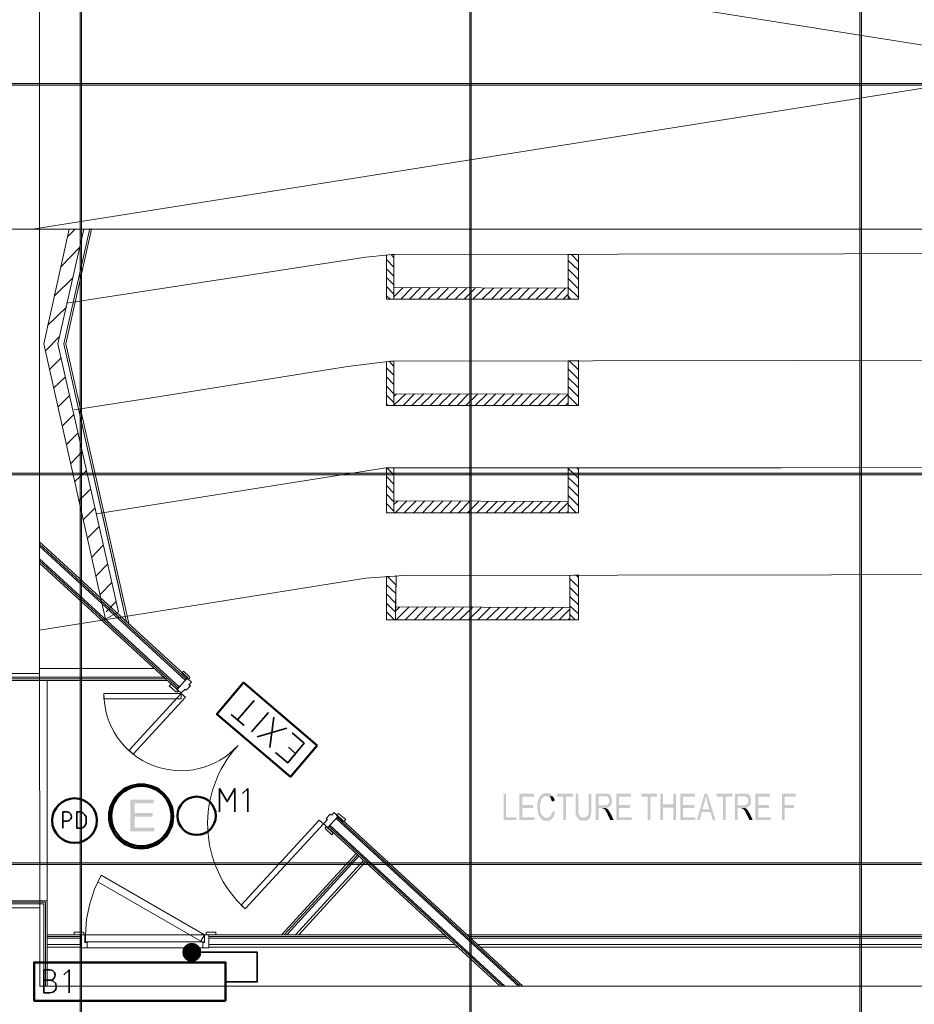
# Model space of a CAD drawing. Header units: millimetres. Extents: x 1.7 to 32.8, y 0.3 to 23.1.
# Tile 61 of 106: x 17.2 to 20, y 4.1 to 7.1. Entities that reach past the tile are written whole.
import ezdxf

# ---------------------------------------------------------------- set-up
doc = ezdxf.new("R2010")
doc.units = ezdxf.units.MM
doc.layers.add('PDF_Geometry', color=9, linetype='Continuous', true_color=0x808080)
doc.layers.add('PDF_Solid Fills', color=9, linetype='Continuous', true_color=0x808080)

msp = doc.modelspace()

# ---------------------------------------------------------------- hatches: boundary and pattern name
at = {"layer": 'PDF_Solid Fills', "transparency": 33554559}
for color, points in [(256, [(29.8551, 6.9181), (29.8551, 6.9215), (2.9827, 6.9215), (2.9827, 6.9164), (29.8551, 6.9164)]), (256, [(29.8551, 5.7181), (29.8551, 5.7215), (2.9827, 5.7215), (2.9827, 5.7165), (29.8551, 5.7165)]), (256, [(18.7355, 4.7348), (18.7288, 4.7348), (18.7288, 4.6532), (18.7671, 4.6532), (18.7671, 4.6615), (18.7355, 4.6615)]), (256, [(18.8221, 4.7348), (18.7771, 4.7348), (18.7771, 4.6532), (18.8238, 4.6532), (18.8238, 4.6615), (18.7855, 4.6615), (18.7855, 4.6899), (18.8188, 4.6899), (18.8188, 4.6999), (18.7855, 4.6999), (18.7855, 4.7248), (18.8221, 4.7248)]), (256, [(18.8605, 4.7365), (18.8555, 4.7365), (18.8538, 4.7348), (18.8505, 4.7348), (18.8488, 4.7332), (18.8471, 4.7332), (18.8454, 4.7315), (18.8454, 4.7299), (18.8438, 4.7282), (18.8421, 4.7282), (18.8405, 4.7265), (18.8388, 4.7248), (18.8388, 4.7232), (18.8371, 4.7215), (18.8371, 4.7182), (18.8354, 4.7165), (18.8354, 4.7148), (18.8338, 4.7132), (18.8338, 4.7082), (18.8321, 4.7065), (18.8321, 4.6832), (18.8338, 4.6815), (18.8338, 4.6748), (18.8354, 4.6715), (18.8354, 4.6698), (18.8371, 4.6682), (18.8371, 4.6665), (18.8388, 4.6632), (18.8405, 4.6615), (18.8405, 4.6598), (18.8605, 4.6598), (18.8571, 4.6598), (18.8555, 4.6615), (18.8538, 4.6615), (18.8521, 4.6632), (18.8505, 4.6649), (18.8488, 4.6649), (18.8471, 4.6665), (18.8471, 4.6682), (18.8454, 4.6698), (18.8438, 4.6715), (18.8438, 4.6732), (18.8421, 4.6765), (18.8421, 4.6798), (18.8405, 4.6832), (18.8405, 4.6948), (18.8405, 4.7032), (18.8421, 4.7065), (18.8421, 4.7115), (18.8438, 4.7148), (18.8438, 4.7165), (18.8454, 4.7182), (18.8471, 4.7199), (18.8471, 4.7215), (18.8488, 4.7232), (18.8505, 4.7232), (18.8505, 4.7248), (18.8521, 4.7248), (18.8538, 4.7265), (18.8788, 4.7265), (18.8788, 4.7282), (18.8771, 4.7299), (18.8755, 4.7315), (18.8738, 4.7315), (18.8738, 4.7332), (18.8721, 4.7348), (18.8688, 4.7348), (18.8671, 4.7365), (18.8638, 4.7365)]), (256, [(18.9421, 4.7348), (18.8921, 4.7348), (18.8921, 4.7248), (18.9121, 4.7248), (18.9121, 4.6532), (18.9204, 4.6532), (18.9204, 4.7248), (18.9421, 4.7248)]), (256, [(18.9588, 4.7348), (18.9504, 4.7348), (18.9504, 4.6865), (18.9504, 4.6715), (18.9521, 4.6698), (18.9521, 4.6665), (18.9521, 4.6665), (18.9538, 4.6649), (18.9538, 4.6632), (18.9555, 4.6598), (18.9738, 4.6615), (18.9671, 4.6615), (18.9655, 4.6632), (18.9655, 4.6632), (18.9638, 4.6649), (18.9621, 4.6665), (18.9621, 4.6682), (18.9605, 4.6698), (18.9605, 4.6715), (18.9588, 4.6732), (18.9588, 4.6865)]), (256, [(18.9988, 4.7348), (18.9905, 4.7348), (18.9905, 4.6765), (18.9888, 4.6748), (18.9888, 4.6682), (18.9871, 4.6682), (18.9871, 4.6665), (18.9871, 4.6665), (18.9854, 4.6649), (18.9838, 4.6632), (18.9821, 4.6632), (18.9821, 4.6615), (18.9738, 4.6615), (18.9555, 4.6598), (18.9555, 4.6582), (18.9571, 4.6582), (18.9588, 4.6565), (18.9605, 4.6549), (18.9605, 4.6549), (18.9621, 4.6532), (18.9638, 4.6532), (18.9655, 4.6515), (18.9838, 4.6515), (18.9854, 4.6532), (18.9854, 4.6532), (18.9871, 4.6549), (18.9888, 4.6549), (18.9905, 4.6565), (18.9921, 4.6582), (18.9938, 4.6598), (18.9938, 4.6615), (18.9954, 4.6632), (18.9954, 4.6649), (18.9971, 4.6682), (18.9971, 4.6732), (18.9988, 4.6748), (18.9988, 4.6865)]), (256, [(19.0405, 4.7348), (19.0121, 4.7348), (19.0121, 4.6532), (19.0205, 4.6532), (19.0205, 4.6899), (19.0454, 4.6899), (19.0471, 4.6915), (19.0505, 4.6915), (19.0521, 4.6932), (19.0538, 4.6932), (19.0555, 4.6948), (19.0571, 4.6965), (19.0571, 4.6982), (19.0588, 4.6982), (19.0205, 4.6982), (19.0205, 4.7265), (19.0405, 4.7265), (19.0588, 4.7282), (19.0571, 4.7299), (19.0555, 4.7315), (19.0538, 4.7315), (19.0521, 4.7332), (19.0505, 4.7332), (19.0488, 4.7348), (19.0421, 4.7348)]), (256, [(19.1204, 4.7348), (19.0755, 4.7348), (19.0755, 4.6532), (19.1221, 4.6532), (19.1221, 4.6615), (19.0838, 4.6615), (19.0838, 4.6899), (19.1171, 4.6899), (19.1171, 4.6999), (19.0838, 4.6999), (19.0838, 4.7248), (19.1204, 4.7248)]), (256, [(19.2004, 4.7348), (19.1521, 4.7348), (19.1521, 4.7248), (19.1721, 4.7248), (19.1721, 4.6532), (19.1804, 4.6532), (19.1804, 4.7248), (19.2004, 4.7248)]), (256, [(19.2188, 4.7348), (19.2105, 4.7348), (19.2105, 4.6532), (19.2188, 4.6532), (19.2188, 4.6915), (19.2504, 4.6915), (19.2188, 4.7015)]), (256, [(19.2588, 4.7348), (19.2504, 4.7348), (19.2504, 4.7015), (19.2188, 4.7015), (19.2504, 4.6915), (19.2504, 4.6532), (19.2588, 4.6532)]), (256, [(19.3171, 4.7348), (19.2721, 4.7348), (19.2721, 4.6532), (19.3188, 4.6532), (19.3188, 4.6615), (19.2804, 4.6615), (19.2804, 4.6899), (19.3154, 4.6899), (19.3154, 4.6999), (19.2804, 4.6999), (19.2804, 4.7248), (19.3171, 4.7248)]), (256, [(19.3554, 4.7348), (19.3471, 4.7348), (19.3238, 4.6532), (19.3321, 4.6532), (19.3388, 4.6782), (19.3654, 4.6782), (19.3404, 4.6865), (19.3471, 4.7099), (19.3488, 4.7115), (19.3488, 4.7182), (19.3504, 4.7199), (19.3504, 4.7265)]), (256, [(19.3554, 4.7348), (19.3504, 4.7265), (19.3521, 4.7248), (19.3521, 4.7215), (19.3538, 4.7182), (19.3538, 4.7148), (19.3554, 4.7115), (19.3554, 4.7099), (19.3621, 4.6865), (19.3404, 4.6865), (19.3654, 4.6782), (19.3721, 4.6532), (19.3804, 4.6532)]), (256, [(19.4321, 4.7348), (19.3838, 4.7348), (19.3838, 4.7248), (19.4038, 4.7248), (19.4038, 4.6532), (19.4121, 4.6532), (19.4121, 4.7248), (19.4321, 4.7248)]), (256, [(19.4688, 4.7348), (19.4404, 4.7348), (19.4404, 4.6532), (19.4488, 4.6532), (19.4488, 4.6899), (19.4738, 4.6899), (19.4754, 4.6915), (19.4788, 4.6915), (19.4804, 4.6932), (19.4821, 4.6932), (19.4838, 4.6948), (19.4854, 4.6965), (19.4854, 4.6982), (19.4871, 4.6982), (19.4488, 4.6982), (19.4488, 4.7265), (19.4688, 4.7265), (19.4871, 4.7282), (19.4854, 4.7299), (19.4838, 4.7315), (19.4821, 4.7315), (19.4804, 4.7332), (19.4788, 4.7332), (19.4771, 4.7348), (19.4704, 4.7348)]), (256, [(19.5488, 4.7348), (19.5038, 4.7348), (19.5038, 4.6532), (19.5504, 4.6532), (19.5504, 4.6615), (19.5121, 4.6615), (19.5121, 4.6899), (19.5454, 4.6899), (19.5454, 4.6999), (19.5121, 4.6999), (19.5121, 4.7248), (19.5488, 4.7248)]), (256, [(19.6271, 4.7348), (19.5854, 4.7348), (19.5854, 4.6532), (19.5938, 4.6532), (19.5938, 4.6899), (19.6221, 4.6899), (19.6221, 4.6999), (19.5938, 4.6999), (19.5938, 4.7248), (19.6271, 4.7248)]), (7, [(17.6505, 4.7165), (17.5788, 4.7165), (17.5788, 4.6182), (17.6522, 4.6182), (17.6522, 4.6298), (17.5922, 4.6298), (17.5922, 4.6632), (17.6472, 4.6632), (17.6472, 4.6748), (17.5922, 4.6748), (17.5922, 4.7048), (17.6505, 4.7048)]), (256, [(18.8788, 4.7265), (18.8605, 4.7265), (18.8671, 4.7265), (18.8688, 4.7248), (18.8705, 4.7248), (18.8721, 4.7232), (18.8721, 4.7215), (18.8738, 4.7199), (18.8738, 4.7182), (18.8755, 4.7165), (18.8755, 4.7148), (18.8771, 4.7115), (18.8771, 4.7099), (18.8855, 4.7132), (18.8855, 4.7165), (18.8838, 4.7182), (18.8838, 4.7199), (18.8821, 4.7215), (18.8821, 4.7232), (18.8805, 4.7248)]), (256, [(19.0588, 4.7282), (19.0405, 4.7265), (19.0438, 4.7265), (19.0454, 4.7248), (19.0488, 4.7248), (19.0488, 4.7232), (19.0505, 4.7215), (19.0521, 4.7215), (19.0521, 4.7182), (19.0538, 4.7165), (19.0538, 4.7099), (19.0521, 4.7065), (19.0521, 4.7032), (19.0505, 4.7032), (19.0488, 4.7015), (19.0471, 4.6999), (19.0438, 4.6999), (19.0421, 4.6982), (19.0205, 4.6982), (19.0588, 4.6982), (19.0588, 4.6999), (19.0604, 4.7015), (19.0604, 4.7032), (19.0621, 4.7048), (19.0621, 4.7182), (19.0604, 4.7215), (19.0604, 4.7232), (19.0588, 4.7248), (19.0588, 4.7265)]), (256, [(19.4871, 4.7282), (19.4688, 4.7265), (19.4721, 4.7265), (19.4738, 4.7248), (19.4771, 4.7248), (19.4771, 4.7232), (19.4788, 4.7215), (19.4804, 4.7215), (19.4804, 4.7182), (19.4821, 4.7165), (19.4821, 4.7099), (19.4804, 4.7065), (19.4804, 4.7032), (19.4788, 4.7032), (19.4771, 4.7015), (19.4754, 4.6999), (19.4721, 4.6999), (19.4704, 4.6982), (19.4488, 4.6982), (19.4871, 4.6982), (19.4871, 4.6999), (19.4888, 4.7015), (19.4888, 4.7032), (19.4904, 4.7048), (19.4904, 4.7182), (19.4888, 4.7215), (19.4888, 4.7232), (19.4871, 4.7248), (19.4871, 4.7265)]), (256, [(18.8788, 4.6815), (18.8788, 4.6782), (18.8771, 4.6765), (18.8771, 4.6748), (18.8755, 4.6715), (18.8755, 4.6698), (18.8738, 4.6682), (18.8738, 4.6665), (18.8721, 4.6649), (18.8721, 4.6649), (18.8705, 4.6632), (18.8688, 4.6632), (18.8671, 4.6615), (18.8638, 4.6615), (18.8621, 4.6598), (18.8421, 4.6598), (18.8438, 4.6582), (18.8454, 4.6565), (18.8454, 4.6549), (18.8471, 4.6549), (18.8488, 4.6532), (18.8505, 4.6532), (18.8521, 4.6515), (18.8688, 4.6515), (18.8705, 4.6532), (18.8721, 4.6532), (18.8738, 4.6549), (18.8755, 4.6549), (18.8755, 4.6565), (18.8771, 4.6582), (18.8788, 4.6598), (18.8788, 4.6598), (18.8805, 4.6615), (18.8821, 4.6632), (18.8821, 4.6649), (18.8838, 4.6682), (18.8838, 4.6698), (18.8855, 4.6715), (18.8855, 4.6765), (18.8871, 4.6782)]), (256, [(19.0438, 4.6899), (19.0305, 4.6899), (19.0321, 4.6899), (19.0338, 4.6882), (19.0371, 4.6882), (19.0388, 4.6865), (19.0388, 4.6865), (19.0405, 4.6848), (19.0421, 4.6832), (19.0421, 4.6815), (19.0438, 4.6798), (19.0438, 4.6782), (19.0454, 4.6765), (19.0471, 4.6748), (19.0471, 4.6715), (19.0488, 4.6698), (19.0571, 4.6532), (19.0671, 4.6532), (19.0571, 4.6748), (19.0555, 4.6748), (19.0555, 4.6765), (19.0538, 4.6798), (19.0521, 4.6815), (19.0521, 4.6832), (19.0505, 4.6848), (19.0488, 4.6865), (19.0488, 4.6865), (19.0471, 4.6882), (19.0471, 4.6882)]), (256, [(19.4721, 4.6899), (19.4588, 4.6899), (19.4604, 4.6899), (19.4621, 4.6882), (19.4654, 4.6882), (19.4671, 4.6865), (19.4671, 4.6865), (19.4688, 4.6848), (19.4704, 4.6832), (19.4704, 4.6815), (19.4721, 4.6798), (19.4721, 4.6782), (19.4738, 4.6765), (19.4754, 4.6748), (19.4754, 4.6715), (19.4771, 4.6698), (19.4854, 4.6532), (19.4954, 4.6532), (19.4854, 4.6748), (19.4838, 4.6748), (19.4838, 4.6765), (19.4821, 4.6798), (19.4804, 4.6815), (19.4804, 4.6832), (19.4788, 4.6848), (19.4771, 4.6865), (19.4771, 4.6865), (19.4754, 4.6882), (19.4754, 4.6882)]), (256, [(29.8551, 4.5182), (29.8551, 4.5215), (2.9827, 4.5215), (2.9827, 4.5165), (29.8551, 4.5165)])]:
    msp.add_hatch(color=color, dxfattribs=at).paths.add_polyline_path(points)

# ---------------------------------------------------------------- linework, layer by layer
at = {"layer": 'PDF_Geometry', "lineweight": 5}
for points in [[(17.4288, 0.2783), (17.4288, 22.9158), (17.4288, 22.8592), (17.4238, 22.8592), (17.4238, 22.9158), (17.4238, 0.2783)], [(18.6288, 0.2783), (18.6288, 22.9158), (18.6288, 22.8592), (18.6238, 22.8592), (18.6238, 22.9158), (18.6238, 0.2783)], [(19.8304, 0.2783), (19.8304, 22.9158), (19.8304, 22.8592), (19.8254, 22.8592), (19.8254, 22.9158), (19.8254, 0.2783)]]:
    msp.add_lwpolyline(points, dxfattribs=at)
at = {"layer": 'PDF_Geometry', "lineweight": 18}
for points in [[(17.8022, 9.348), (17.8022, 9.3914), (17.1905, 9.3914), (17.1905, 5.1048), (17.2988, 5.1048), (17.2988, 7.4797), (23.557, 7.4797), (23.557, 5.1132), (23.6653, 5.1132), (23.6653, 9.2747), (23.677, 9.2747), (23.677, 9.393), (23.0503, 9.393), (23.0503, 9.263), (23.557, 9.263), (23.557, 7.5698), (17.2988, 7.5698), (17.2988, 9.2597), (17.8022, 9.2597)], [(18.3905, 6.3948), (18.3905, 6.2581), (18.3671, 6.2581), (18.3671, 6.3931), (18.3855, 6.3948)], [(18.9588, 6.2581), (18.9588, 6.3948), (18.9271, 6.3948), (18.9271, 6.2581)], [(18.9271, 6.2915), (18.9271, 6.2581), (18.3905, 6.2581), (18.3905, 6.2931)], [(18.3671, 6.0648), (18.3671, 5.9298), (18.3905, 5.9298), (18.3905, 6.0665), (18.3805, 6.0665)], [(18.9588, 5.9298), (18.9588, 6.0681), (18.9271, 6.0681), (18.9271, 5.9298)], [(18.9271, 5.9648), (18.9271, 5.9298), (18.3905, 5.9298), (18.3905, 5.9665)], [(18.3671, 5.5998), (18.3671, 5.7381), (18.3905, 5.7381), (18.3905, 5.5998)], [(18.9588, 5.5998), (18.9588, 5.7381), (18.9271, 5.7381), (18.9271, 5.5998)], [(18.9271, 5.6348), (18.9271, 5.5998), (18.3905, 5.5998), (18.3905, 5.6365)], [(18.3971, 5.4048), (18.3955, 5.2698), (18.3671, 5.2698), (18.3671, 5.4032)], [(18.9321, 5.4065), (18.9588, 5.4082), (18.9588, 5.2698), (18.9321, 5.2698)], [(18.9321, 5.3082), (18.9321, 5.2698), (18.3955, 5.2698), (18.3955, 5.3098)], [(17.7372, 5.1065), (17.7588, 5.0865), (17.7605, 5.0898), (17.7622, 5.0915), (17.7605, 5.0948), (17.7421, 5.1115)], [(17.7055, 5.0715), (17.7272, 5.0515), (17.7238, 5.0482), (17.7188, 5.0482), (17.6988, 5.0665)], [(17.7538, 5.0898), (17.7222, 5.0548), (17.7355, 5.0448), (17.7472, 5.0565), (17.7505, 5.0532), (17.7638, 5.0665), (17.7588, 5.0698), (17.7671, 5.0782)], [(17.7355, 5.0265), (17.7355, 5.0432), (17.4972, 5.0432), (17.4972, 5.0265)], [(17.7355, 5.0432), (17.5755, 4.8682), (17.5872, 4.8565), (17.7488, 5.0315)], [(18.2188, 4.6649), (18.1871, 4.6298), (18.1738, 4.6415), (18.1855, 4.6549), (18.1821, 4.6582), (18.1938, 4.6715), (18.1988, 4.6682), (18.2055, 4.6765)], [(18.2355, 4.6482), (18.2138, 4.6682), (18.2171, 4.6715), (18.2205, 4.6732), (18.2221, 4.6715), (18.2421, 4.6549)], [(18.1738, 4.6415), (17.9321, 4.3799), (17.9205, 4.3915), (18.1605, 4.6532)], [(18.2038, 4.6132), (18.1821, 4.6332), (18.1805, 4.6315), (18.1788, 4.6282), (18.1805, 4.6249), (18.1988, 4.6082)], [(17.7955, 4.2798), (17.8072, 4.2999), (17.4888, 4.4832), (17.4788, 4.4632)], [(17.1989, 4.0482), (17.1989, 4.3832), (17.3005, 4.3832), (17.3005, 4.1415), (23.557, 4.1415), (23.557, 4.3949), (23.6653, 4.3949), (23.6653, 4.0482), (17.3005, 4.0482), (17.3005, 3.8632), (17.0672, 3.8632), (17.0672, 3.9599), (17.1989, 3.9599)], [(17.4055, 4.2999), (17.4055, 4.3082), (17.4338, 4.3082), (17.4355, 4.3065), (17.4355, 4.3049), (17.4355, 4.2999)], [(17.8422, 4.2999), (17.8422, 4.3082), (17.8138, 4.3082), (17.8122, 4.3065), (17.8122, 4.2999)], [(17.4272, 4.2999), (17.4272, 4.2599), (17.4455, 4.2599), (17.4455, 4.2765), (17.4388, 4.2765), (17.4388, 4.2999)], [(17.8072, 4.2782), (17.8072, 4.2999), (17.4405, 4.2999), (17.4405, 4.2782)], [(17.8205, 4.2999), (17.8205, 4.2599), (17.8022, 4.2599), (17.8022, 4.2765), (17.8072, 4.2765), (17.8072, 4.2999)]]:
    msp.add_lwpolyline(points, close=True, dxfattribs=at)
for points in [[(17.2772, 6.4731), (23.5986, 7.4748)], [(17.2772, 7.4748), (23.5986, 6.4731)], [(17.1472, 6.4731), (20.3387, 6.4731), (20.3887, 6.6081), (20.4871, 6.3381), (20.5354, 6.4731), (23.8536, 6.4731)], [(17.3122, 6.1198), (17.3905, 6.4731), (17.3122, 6.1198), (17.5022, 5.2715), (17.5422, 5.2948), (17.3555, 6.1198), (17.4355, 6.4731)], [(17.5555, 5.3148), (17.3738, 6.1198), (17.4538, 6.4748), (17.3738, 6.1198), (17.5672, 5.2632)], [(17.4588, 6.4731), (17.3805, 6.1198), (17.5755, 5.2548)], [(17.3855, 6.4498), (17.4088, 6.4731)], [(17.3655, 6.3581), (17.4222, 6.4165)], [(17.3822, 6.2448), (18.3038, 6.3865), (18.3855, 6.3948), (20.4704, 6.3981), (22.4703, 6.3981)], [(18.3905, 6.3565), (18.3671, 6.3798)], [(18.3905, 6.3848), (18.3821, 6.3948)], [(18.3905, 6.3948), (18.3905, 6.2931), (18.9271, 6.2915), (18.9271, 6.3948)], [(18.9588, 6.3465), (18.9271, 6.3765)], [(18.9588, 6.3731), (18.9371, 6.3948)], [(18.3905, 6.3281), (18.3671, 6.3515)], [(18.9588, 6.3181), (18.9271, 6.3498)], [(17.3455, 6.2681), (17.4022, 6.3248)], [(18.3905, 6.3015), (18.3671, 6.3248)], [(18.9588, 6.2898), (18.9271, 6.3215)], [(18.3905, 6.2731), (18.3671, 6.2965)], [(18.3905, 6.2648), (18.4188, 6.2931)], [(18.4121, 6.2581), (18.4471, 6.2931)], [(18.4388, 6.2581), (18.4738, 6.2931)], [(18.4671, 6.2581), (18.5021, 6.2931)], [(18.4955, 6.2581), (18.5305, 6.2915)], [(18.5238, 6.2581), (18.5571, 6.2915)], [(18.5505, 6.2581), (18.5855, 6.2915)], [(18.5788, 6.2581), (18.6138, 6.2915)], [(18.6071, 6.2581), (18.6405, 6.2915)], [(18.6338, 6.2581), (18.6688, 6.2915)], [(18.6621, 6.2581), (18.6971, 6.2915)], [(18.6905, 6.2581), (18.7238, 6.2915)], [(18.7171, 6.2581), (18.7521, 6.2915)], [(18.7455, 6.2581), (18.7805, 6.2915)], [(18.7738, 6.2581), (18.8071, 6.2915)], [(18.8021, 6.2581), (18.8354, 6.2915)], [(18.8288, 6.2581), (18.8638, 6.2915)], [(18.8571, 6.2581), (18.8905, 6.2915)], [(18.8855, 6.2581), (18.9188, 6.2915)], [(18.9588, 6.2631), (18.9271, 6.2931)], [(18.3788, 6.2581), (18.3671, 6.2681)], [(18.9121, 6.2581), (18.9271, 6.2731)], [(18.9355, 6.2581), (18.9271, 6.2665)], [(17.3238, 6.1765), (17.3822, 6.2331)], [(17.3172, 6.0981), (17.3605, 6.1431)], [(17.3288, 6.0398), (17.3655, 6.0765)], [(23.442, 5.9215), (22.5303, 6.0631), (22.442, 6.0681), (20.2471, 6.0698), (18.3805, 6.0665), (18.2472, 6.0498), (17.6705, 5.9582), (17.4055, 5.9165)], [(18.3905, 6.0498), (18.3755, 6.0665)], [(18.3905, 6.0665), (18.3905, 5.9665), (18.9271, 5.9648), (18.9271, 6.0681)], [(18.9588, 6.0398), (18.9304, 6.0681)], [(18.9588, 6.0681), (18.9588, 6.0698)], [(18.3905, 6.0231), (18.3671, 6.0465)], [(18.9588, 6.0115), (18.9271, 6.0431)], [(17.3422, 5.9831), (17.3788, 6.0181)], [(18.3905, 5.9948), (18.3671, 6.0181)], [(18.9588, 5.9848), (18.9271, 6.0148)], [(18.3905, 5.9665), (18.3671, 5.9898)], [(18.9588, 5.9565), (18.9271, 5.9881)], [(17.3555, 5.9248), (17.3922, 5.9615)], [(18.3905, 5.9398), (18.3671, 5.9615)], [(18.3905, 5.9582), (18.3988, 5.9665)], [(18.3905, 5.9315), (18.4271, 5.9665)], [(18.4188, 5.9298), (18.4538, 5.9665)], [(18.4455, 5.9298), (18.4821, 5.9665)], [(18.4738, 5.9298), (18.5105, 5.9665)], [(18.5021, 5.9298), (18.5371, 5.9665)], [(18.5288, 5.9298), (18.5655, 5.9665)], [(18.5571, 5.9298), (18.5938, 5.9665)], [(18.5855, 5.9298), (18.6205, 5.9665)], [(18.6121, 5.9298), (18.6488, 5.9665)], [(18.6405, 5.9298), (18.6771, 5.9665)], [(18.6688, 5.9298), (18.7038, 5.9665)], [(18.6971, 5.9298), (18.7321, 5.9665)], [(18.7238, 5.9298), (18.7605, 5.9665)], [(18.7521, 5.9298), (18.7871, 5.9665)], [(18.7805, 5.9298), (18.8154, 5.9665)], [(18.8071, 5.9298), (18.8438, 5.9665)], [(18.8354, 5.9298), (18.8705, 5.9648)], [(18.8638, 5.9298), (18.8988, 5.9648)], [(18.8921, 5.9298), (18.9271, 5.9648)], [(18.9571, 5.9298), (18.9271, 5.9598)], [(18.3721, 5.9298), (18.3671, 5.9348)], [(18.9188, 5.9298), (18.9271, 5.9381)], [(18.9288, 5.9298), (18.9271, 5.9315)], [(17.3688, 5.8665), (17.4055, 5.9031)], [(17.3822, 5.8098), (17.4172, 5.8448)], [(17.3955, 5.7515), (17.4305, 5.7882)], [(23.3736, 5.6032), (22.482, 5.7398), (19.5838, 5.7381), (18.3655, 5.7381), (17.6422, 5.6231), (17.4738, 5.5965)], [(18.3905, 5.7165), (18.3688, 5.7381)], [(18.3905, 5.7381), (18.3905, 5.6365), (18.9271, 5.6348), (18.9271, 5.7381)], [(18.9588, 5.7065), (18.9271, 5.7365)], [(18.9588, 5.7331), (18.9538, 5.7381)], [(17.4072, 5.6948), (17.4438, 5.7298)], [(18.3905, 5.6881), (18.3671, 5.7115)], [(18.9588, 5.6781), (18.9271, 5.7081)], [(17.4205, 5.6365), (17.4572, 5.6732)], [(18.3905, 5.6598), (18.3671, 5.6832)], [(18.9588, 5.6498), (18.9271, 5.6815)], [(18.3905, 5.6331), (18.3671, 5.6565)], [(18.9588, 5.6215), (18.9271, 5.6532)], [(17.4338, 5.5782), (17.4705, 5.6148)], [(18.3905, 5.6048), (18.3671, 5.6282)], [(18.3905, 5.6248), (18.4021, 5.6365)], [(18.3938, 5.5998), (18.4305, 5.6365)], [(18.4221, 5.5998), (18.4588, 5.6365)], [(18.4505, 5.5998), (18.4855, 5.6365)], [(18.4788, 5.5998), (18.5138, 5.6365)], [(18.5055, 5.5998), (18.5421, 5.6365)], [(18.5338, 5.5998), (18.5688, 5.6365)], [(18.5621, 5.5998), (18.5971, 5.6365)], [(18.5888, 5.5998), (18.6255, 5.6365)], [(18.6171, 5.5998), (18.6521, 5.6348)], [(18.6454, 5.5998), (18.6805, 5.6348)], [(18.6738, 5.5998), (18.7088, 5.6348)], [(18.7005, 5.5998), (18.7355, 5.6348)], [(18.7288, 5.5998), (18.7638, 5.6348)], [(18.7571, 5.5998), (18.7921, 5.6348)], [(18.7838, 5.5998), (18.8188, 5.6348)], [(18.8121, 5.5998), (18.8471, 5.6348)], [(18.8405, 5.5998), (18.8755, 5.6348)], [(18.8671, 5.5998), (18.9021, 5.6348)], [(18.8955, 5.5998), (18.9271, 5.6315)], [(18.9521, 5.5998), (18.9271, 5.6248)], [(18.9238, 5.5998), (18.9271, 5.6048)], [(17.4472, 5.5215), (17.4822, 5.5565)], [(17.2988, 5.4448), (17.7222, 5.0565), (17.7555, 5.0915), (17.2988, 5.5098)], [(17.7522, 5.0865), (17.2988, 5.5032)], [(17.7488, 5.0832), (17.2988, 5.4965)], [(17.4605, 5.4632), (17.4955, 5.4998)], [(17.7288, 5.0632), (17.2988, 5.4582)], [(17.7255, 5.0598), (17.2988, 5.4515)], [(17.4722, 5.4048), (17.5088, 5.4415)], [(17.2988, 5.2382), (18.3038, 5.3982), (18.4205, 5.4065), (20.3954, 5.4098), (22.507, 5.4065), (23.557, 5.2432)], [(18.3971, 5.3765), (18.3705, 5.4032)], [(18.3971, 5.4065), (18.3971, 5.4048), (18.3955, 5.3098), (18.9321, 5.3082), (18.9321, 5.4065)], [(18.9588, 5.3998), (18.9504, 5.4082)], [(17.4855, 5.3482), (17.5222, 5.3848)], [(18.3971, 5.3498), (18.3671, 5.3782)], [(18.9588, 5.3715), (18.9321, 5.3965)], [(18.9588, 5.3432), (18.9321, 5.3698)], [(18.3955, 5.3215), (18.3671, 5.3498)], [(18.9588, 5.3165), (18.9321, 5.3415)], [(17.5038, 5.2948), (17.5355, 5.3265)], [(18.3955, 5.2932), (18.3671, 5.3215)], [(18.3955, 5.2965), (18.4088, 5.3098)], [(18.3971, 5.2698), (18.4371, 5.3098)], [(18.4255, 5.2698), (18.4655, 5.3098)], [(18.4538, 5.2698), (18.4921, 5.3098)], [(18.4805, 5.2698), (18.5205, 5.3098)], [(18.5088, 5.2698), (18.5488, 5.3082)], [(18.5371, 5.2698), (18.5755, 5.3082)], [(18.5655, 5.2698), (18.6038, 5.3082)], [(18.5921, 5.2698), (18.6321, 5.3082)], [(18.6205, 5.2698), (18.6588, 5.3082)], [(18.6488, 5.2698), (18.6871, 5.3082)], [(18.6755, 5.2698), (18.7155, 5.3082)], [(18.7038, 5.2698), (18.7421, 5.3082)], [(18.7321, 5.2698), (18.7705, 5.3082)], [(18.7605, 5.2698), (18.7988, 5.3082)], [(18.7871, 5.2698), (18.8271, 5.3082)], [(18.8154, 5.2698), (18.8538, 5.3082)], [(18.8438, 5.2698), (18.8821, 5.3082)], [(18.8705, 5.2698), (18.9104, 5.3082)], [(18.9588, 5.2882), (18.9321, 5.3132)], [(18.3921, 5.2698), (18.3671, 5.2948)], [(18.8988, 5.2698), (18.9321, 5.3032)], [(18.9488, 5.2698), (18.9321, 5.2865)], [(17.1688, 5.2648), (17.1688, 5.0832), (17.6938, 5.0832)], [(17.1738, 5.2648), (17.1738, 5.0882), (17.6888, 5.0882)], [(17.1772, 5.2648), (17.1772, 5.0932), (17.6838, 5.0932)], [(18.9271, 5.2698), (18.9321, 5.2748)], [(17.2988, 5.1198), (17.6538, 5.1198)], [(17.2988, 5.1048), (17.3005, 4.3832)], [(17.3222, 4.4049), (17.3222, 5.0832)], [(18.7871, 4.1415), (18.2188, 4.6649), (18.1871, 4.6298), (18.7171, 4.1415)], [(18.7738, 4.1415), (18.2121, 4.6582)], [(18.7805, 4.1415), (18.2155, 4.6615)], [(18.7255, 4.1415), (18.1905, 4.6332)], [(18.7321, 4.1415), (18.1938, 4.6365)], [(18.0438, 4.2999), (18.2738, 4.5499)], [(18.0521, 4.2999), (18.2788, 4.5465)], [(18.0605, 4.2999), (18.2821, 4.5415)], [(18.0872, 4.2999), (18.2971, 4.5282)], [(18.0971, 4.2999), (18.3021, 4.5232)], [(17.4888, 4.4832), (17.4688, 4.4399), (17.4538, 4.3949), (17.4438, 4.3482), (17.4405, 4.2999)], [(17.1688, 3.9849), (17.1688, 4.4049), (17.3222, 4.4049), (17.3222, 4.1415)], [(17.1738, 3.9849), (17.1738, 4.3999), (17.3172, 4.3999), (17.3172, 4.1415)], [(17.1772, 3.9849), (17.1772, 4.3949), (17.3122, 4.3949), (17.3122, 4.1415)], [(17.3222, 4.2615), (17.4272, 4.2615), (17.4272, 4.2999), (17.3222, 4.2999)], [(17.4272, 4.2949), (17.3222, 4.2949)], [(17.4272, 4.2899), (17.3222, 4.2899)], [(17.8072, 4.2999), (17.4272, 4.2999), (17.4422, 4.2999)], [(17.8205, 4.2999), (17.8072, 4.2999), (17.8205, 4.2999)], [(18.5471, 4.2999), (17.8205, 4.2999), (17.8205, 4.2615), (18.5871, 4.2615)], [(18.5521, 4.2949), (17.8205, 4.2949)], [(18.5571, 4.2899), (17.8205, 4.2899)], [(22.242, 4.2999), (18.6155, 4.2999)], [(22.237, 4.2949), (18.6221, 4.2949)], [(22.232, 4.2899), (18.6271, 4.2899)], [(17.4272, 4.2698), (17.3222, 4.2698)], [(17.8022, 4.2599), (17.4455, 4.2599)], [(18.5788, 4.2698), (17.8205, 4.2698)], [(22.2103, 4.2698), (18.6488, 4.2698)], [(22.202, 4.2615), (18.6571, 4.2615)]]:
    msp.add_lwpolyline(points, dxfattribs=at)
at = {"layer": 'PDF_Geometry', "lineweight": 5}
for points in [[(29.8551, 6.9181), (29.8551, 6.9215), (2.9827, 6.9215), (2.9827, 6.9164), (29.8551, 6.9164)], [(29.8551, 5.7181), (29.8551, 5.7215), (2.9827, 5.7215), (2.9827, 5.7165), (29.8551, 5.7165)], [(29.8551, 4.5182), (29.8551, 4.5215), (2.9827, 4.5215), (2.9827, 4.5165), (29.8551, 4.5165)]]:
    msp.add_lwpolyline(points, close=True, dxfattribs=at)
at = {"layer": 'PDF_Geometry', "color": 3, "lineweight": 50}
for points in [[(18.1538, 4.8832), (17.9271, 5.0765), (17.8455, 4.9798), (18.0721, 4.7865)], [(17.8721, 4.0965), (17.8721, 4.2149), (17.2822, 4.2149), (17.2822, 4.0965)]]:
    msp.add_lwpolyline(points, close=True, dxfattribs=at)
at = {"layer": 'PDF_Geometry', "lineweight": 18}
msp.add_lwpolyline([(17.4972, 5.0432, 0.687452), (17.9105, 4.8832, 0.413949), (17.9321, 4.3799)], format="xyb", dxfattribs=at)
at = {"layer": 'PDF_Geometry', "color": 7, "lineweight": 35}
for points in [[(17.9088, 4.9615), (17.9605, 5.0215)], [(17.9288, 4.9448), (17.8888, 4.9782)], [(18.0038, 4.9848), (17.9522, 4.9248)], [(18.0088, 4.8765), (18.0205, 4.9698)], [(18.0605, 4.9365), (17.9688, 4.9099)], [(18.0772, 4.9215), (18.1138, 4.8899), (18.0638, 4.8298), (18.0255, 4.8615)], [(18.0872, 4.8582), (18.0655, 4.8782)], [(17.8538, 4.6782), (17.8538, 4.7499), (17.8772, 4.7099), (17.9005, 4.7499), (17.9005, 4.6782)], [(17.9405, 4.6782), (17.9405, 4.7499), (17.9238, 4.7348)], [(17.3705, 4.6282), (17.3705, 4.6782), (17.3838, 4.6782), (17.3905, 4.6765), (17.3955, 4.6715), (17.3972, 4.6632), (17.3955, 4.6565), (17.3905, 4.6515), (17.3838, 4.6498), (17.3705, 4.6498)], [(17.8721, 4.1549), (17.9688, 4.1549), (17.9688, 4.2465), (17.7671, 4.2465)], [(17.3305, 4.1599), (17.3388, 4.1615), (17.3455, 4.1682), (17.3472, 4.1765), (17.3455, 4.1832), (17.3388, 4.1899), (17.3305, 4.1915), (17.3122, 4.1915), (17.3122, 4.1215), (17.3305, 4.1215), (17.3405, 4.1232), (17.3488, 4.1299), (17.3505, 4.1399), (17.3488, 4.1499), (17.3405, 4.1582), (17.3305, 4.1599), (17.3122, 4.1599)], [(17.3905, 4.1215), (17.3905, 4.1915), (17.3738, 4.1765)]]:
    msp.add_lwpolyline(points, dxfattribs=at)
msp.add_lwpolyline([(17.4138, 4.6282), (17.4272, 4.6282), (17.4338, 4.6298), (17.4388, 4.6349), (17.4422, 4.6432), (17.4422, 4.6632), (17.4388, 4.6698), (17.4338, 4.6748), (17.4272, 4.6782), (17.4138, 4.6782)], close=True, dxfattribs=at)
at = {"layer": 'PDF_Geometry', "color": 4, "lineweight": 50}
for centre, radius in [((17.612, 4.6646), 0.0985), ((17.6127, 4.6654), 0.0928)]:
    msp.add_circle(centre, radius, dxfattribs=at)
at = {"layer": 'PDF_Geometry', "color": 3, "lineweight": 50}
for centre, radius in [((17.4068, 4.6516), 0.0687), ((17.7829, 4.6663), 0.0591)]:
    msp.add_circle(centre, radius, dxfattribs=at)
at = {"layer": 'PDF_Solid Fills', "lineweight": 5, "transparency": 33554559}
for points in [[(17.4288, 0.2783), (17.4288, 22.9159), (17.4238, 0.2783), (17.4238, 22.9159)], [(18.6288, 0.2783), (18.6288, 22.9159), (18.6238, 0.2783), (18.6238, 22.9159)], [(19.8304, 0.2783), (19.8304, 22.9159), (19.8254, 0.2783), (19.8254, 22.9159)]]:
    msp.add_solid(points, dxfattribs=at)
at = {"layer": 'PDF_Solid Fills', "color": 7, "lineweight": 35, "transparency": 33554559}
for points in [[(17.7405, 4.2565), (17.7388, 4.2465), (17.7671, 4.2465)], [(17.7388, 4.2465), (17.7405, 4.2349), (17.7671, 4.2465)], [(17.7472, 4.2665), (17.7405, 4.2565), (17.7671, 4.2465)], [(17.7405, 4.2349), (17.7472, 4.2249), (17.7671, 4.2465)], [(17.7572, 4.2732), (17.7472, 4.2665), (17.7671, 4.2465)], [(17.7472, 4.2249), (17.7572, 4.2182), (17.7671, 4.2465)], [(17.7671, 4.2749), (17.7572, 4.2732), (17.7671, 4.2465)], [(17.7572, 4.2182), (17.7671, 4.2165), (17.7671, 4.2465)], [(17.7788, 4.2732), (17.7671, 4.2749), (17.7671, 4.2465)], [(17.7888, 4.2665), (17.7788, 4.2732), (17.7671, 4.2465)], [(17.7955, 4.2565), (17.7888, 4.2665), (17.7671, 4.2465)], [(17.7972, 4.2465), (17.7955, 4.2565), (17.7671, 4.2465)], [(17.7671, 4.2165), (17.7788, 4.2182), (17.7671, 4.2465)], [(17.7788, 4.2182), (17.7888, 4.2249), (17.7671, 4.2465)], [(17.7888, 4.2249), (17.7955, 4.2349), (17.7671, 4.2465)], [(17.7955, 4.2349), (17.7972, 4.2465), (17.7671, 4.2465)]]:
    msp.add_solid(points, dxfattribs=at)

doc.saveas('drawing.dxf')
